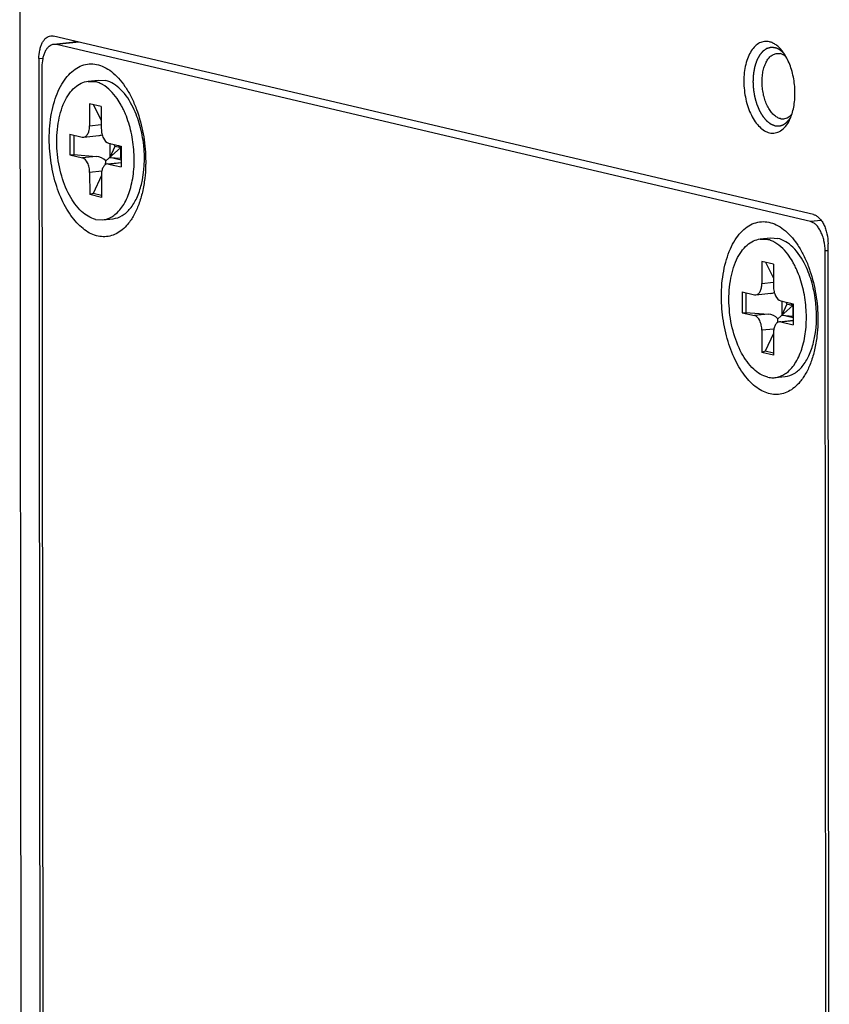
# Model space of a CAD drawing. Header units: millimetres. Extents: x 0 to 2731, y -3524 to -2222.
# Tile 172 of 221: x 2557 to 2588, y -3191 to -3154. Entities that reach past the tile are written whole.
import ezdxf

# ---------------------------------------------------------------- set-up
doc = ezdxf.new("R2010")
doc.units = ezdxf.units.MM
doc.header["$LTSCALE"] = 46.255
doc.layers.add('00_COMPONENTS', color=7, linetype='CONTINUOUS')

msp = doc.modelspace()

# ---------------------------------------------------------------- linework, layer by layer
at = {"layer": '00_COMPONENTS', "color": 7}
for p, q in [((2557.16, -3145.191), (2557.22, -3203.931)), ((2587.353, -3161.159), (2558.447, -3154.378)), ((2559.375, -3154.596), (2558.454, -3154.694)), ((2587.242, -3161.429), (2558.559, -3154.7)), ((2557.892, -3155.235), (2557.942, -3203.854)), ((2558.004, -3155.558), (2558.053, -3203.842)), ((2559.763, -3156.092), (2560.151, -3156.051)), ((2559.764, -3156.098), (2560.041, -3156.11)), ((2560.151, -3156.051), (2560.428, -3156.069)), ((2559.82, -3156.947), (2559.82, -3157.786)), ((2560.264, -3157.051), (2559.82, -3156.947)), ((2559.959, -3156.98), (2560.265, -3157.576)), ((2560.264, -3157.051), (2560.265, -3157.891)), ((2559.071, -3158.104), (2559.071, -3158.894)), ((2559.071, -3158.104), (2559.543, -3158.215)), ((2559.215, -3158.138), (2559.216, -3158.884)), ((2559.543, -3158.215), (2559.595, -3158.217)), ((2559.595, -3158.218), (2560.165, -3158.158)), ((2560.434, -3159.122), (2561, -3158.626)), ((2560.544, -3158.45), (2561.016, -3158.561)), ((2560.585, -3158.45), (2560.586, -3158.989)), ((2560.777, -3158.574), (2560.586, -3158.989)), ((2560.737, -3158.495), (2560.777, -3158.574)), ((2561.016, -3158.63), (2560.777, -3158.574)), ((2561, -3158.626), (2560.913, -3158.536)), ((2561, -3158.626), (2561.006, -3158.56)), ((2561, -3158.626), (2561, -3159.021)), ((2561, -3158.626), (2561.016, -3158.88)), ((2561.016, -3158.561), (2561.017, -3159.351)), ((2559.071, -3158.894), (2559.216, -3158.884)), ((2559.071, -3158.894), (2559.544, -3159.005)), ((2559.216, -3158.884), (2560.068, -3158.949)), ((2561.017, -3159.09), (2560.586, -3158.989)), ((2560.586, -3158.989), (2561, -3159.021)), ((2561, -3159.021), (2561.017, -3159.06)), ((2560.492, -3159.236), (2561.017, -3159.18)), ((2560.544, -3159.24), (2560.492, -3159.237)), ((2560.544, -3159.24), (2561.017, -3159.351)), ((2559.822, -3159.564), (2559.823, -3160.403)), ((2560.267, -3159.68), (2559.952, -3160.363)), ((2560.267, -3159.668), (2560.268, -3160.508)), ((2559.952, -3160.363), (2559.823, -3160.403)), ((2560.268, -3160.508), (2559.823, -3160.403)), ((2560.268, -3160.437), (2559.952, -3160.363)), ((2560.046, -3161.344), (2560.323, -3161.357)), ((2560.324, -3161.362), (2560.711, -3161.321)), ((2585.334, -3162.09), (2585.721, -3162.049)), ((2585.334, -3162.096), (2585.611, -3162.109)), ((2585.721, -3162.049), (2585.999, -3162.067)), ((2587.959, -3211.062), (2587.91, -3162.276)), ((2587.848, -3210.931), (2587.799, -3162.547)), ((2585.39, -3162.945), (2585.391, -3163.785)), ((2585.835, -3163.049), (2585.39, -3162.945)), ((2585.529, -3162.978), (2585.835, -3163.574)), ((2585.835, -3163.049), (2585.835, -3163.889)), ((2584.641, -3164.102), (2584.642, -3164.892)), ((2584.641, -3164.102), (2585.113, -3164.213)), ((2584.785, -3164.136), (2584.786, -3164.882)), ((2585.113, -3164.213), (2585.166, -3164.215)), ((2585.166, -3164.217), (2585.735, -3164.156)), ((2586.005, -3165.12), (2586.57, -3164.624)), ((2586.114, -3164.448), (2586.586, -3164.559)), ((2586.156, -3164.448), (2586.156, -3164.987)), ((2586.348, -3164.572), (2586.156, -3164.987)), ((2586.307, -3164.493), (2586.348, -3164.572)), ((2586.586, -3164.628), (2586.348, -3164.572)), ((2586.57, -3164.624), (2586.483, -3164.534)), ((2586.57, -3164.624), (2586.576, -3164.558)), ((2586.57, -3164.624), (2586.57, -3165.019)), ((2586.57, -3164.624), (2586.587, -3164.878)), ((2586.586, -3164.559), (2586.587, -3165.349)), ((2584.642, -3164.892), (2584.786, -3164.882)), ((2584.642, -3164.892), (2585.114, -3165.003)), ((2584.786, -3164.882), (2585.638, -3164.947)), ((2586.587, -3165.088), (2586.156, -3164.987)), ((2586.156, -3164.987), (2586.57, -3165.019)), ((2586.57, -3165.019), (2586.587, -3165.058)), ((2586.062, -3165.234), (2586.587, -3165.179)), ((2586.115, -3165.238), (2586.062, -3165.235)), ((2586.115, -3165.238), (2586.587, -3165.349)), ((2585.393, -3165.562), (2585.393, -3166.401)), ((2585.837, -3165.678), (2585.523, -3166.361)), ((2585.837, -3165.666), (2585.838, -3166.506)), ((2585.523, -3166.361), (2585.393, -3166.401)), ((2585.838, -3166.506), (2585.393, -3166.401)), ((2585.838, -3166.435), (2585.523, -3166.361)), ((2585.894, -3167.361), (2586.281, -3167.319))]:
    msp.add_line(p, q, dxfattribs=at)
at = {"layer": '00_COMPONENTS', "color": 4}
for p, q in [((2559.428, -3154.608), (2558.559, -3154.7)), ((2557.892, -3155.235), (2558.039, -3155.22)), ((2559.82, -3157.786), (2560.265, -3157.739)), ((2560.068, -3158.949), (2559.544, -3159.005)), ((2560.544, -3159.24), (2561.017, -3159.189)), ((2560.282, -3159.515), (2559.822, -3159.564)), ((2587.653, -3161.385), (2587.242, -3161.429)), ((2587.91, -3162.535), (2587.799, -3162.547)), ((2585.391, -3163.785), (2585.835, -3163.737)), ((2585.638, -3164.947), (2585.114, -3165.003)), ((2586.115, -3165.238), (2586.587, -3165.188)), ((2585.852, -3165.513), (2585.393, -3165.562))]:
    msp.add_line(p, q, dxfattribs=at)
at = {"layer": '00_COMPONENTS', "color": 7}
for centre, radius, start, end in [((2559.836, -3156.984), 0.897, 71.9597, 76.7621), ((2559.707, -3157.281), 1.222, 60.064, 60.4603), ((2558.194, -3158.559), 3.228, 26.3072, 28.8927), ((2557.924, -3158.692), 3.528, 23.1493, 26.3008), ((2557.764, -3158.763), 3.703, 22.851, 23.173), ((2557.736, -3158.774), 3.733, 22.566, 22.8511), ((2585.406, -3162.982), 0.897, 71.9597, 76.7622), ((2585.277, -3163.279), 1.222, 60.064, 60.4604), ((2583.764, -3164.557), 3.228, 26.3072, 28.8927), ((2583.495, -3164.69), 3.528, 23.1493, 26.3008), ((2583.334, -3164.761), 3.703, 22.8511, 23.173), ((2583.307, -3164.772), 3.733, 22.566, 22.8511), ((2585.806, -3166.555), 0.81, 271.3917, 276.2618)]:
    msp.add_arc(centre, radius, start, end, dxfattribs=at)
for centre, major_axis, ratio, start_param, end_param in [((2560.067, -3157.666), (0.456, -0.27), 0.911488, -0.885721, -0.614034), ((2560.068, -3159.443), (0.456, -0.27), 0.911488, 1.280901, 2.066299), ((2560.068, -3159.443), (0.274, 0.506), 0.482805, -0.961693, -0.655214), ((2585.637, -3163.664), (0.456, -0.27), 0.911489, -0.885721, -0.614034), ((2585.639, -3165.441), (0.456, -0.27), 0.911489, 1.280901, 2.066299), ((2585.639, -3165.441), (0.274, 0.506), 0.482805, -0.96169, -0.655213)]:
    msp.add_ellipse(centre, major_axis=major_axis, ratio=ratio, start_param=start_param, end_param=end_param, dxfattribs=at)
for points, knots in [([(2557.892, -3155.235), (2557.892, -3155.126), (2557.907, -3154.965), (2557.961, -3154.766), (2558.014, -3154.638), (2558.08, -3154.531), (2558.158, -3154.448), (2558.246, -3154.392), (2558.311, -3154.375), (2558.343, -3154.371)], [0, 0, 0, 0, 0.312045, 0.455295, 0.586946, 0.705951, 0.812654, 0.909242, 1, 1, 1, 1]), ([(2558.343, -3154.371), (2558.351, -3154.37), (2558.386, -3154.368), (2558.422, -3154.372), (2558.447, -3154.378)], [0, 0, 0, 0, 0.247279, 1, 1, 1, 1]), ([(2559.238, -3154.563), (2559.236, -3154.567), (2559.233, -3154.575), (2559.229, -3154.585), (2559.226, -3154.593), (2559.224, -3154.598), (2559.222, -3154.601), (2559.222, -3154.604), (2559.221, -3154.606), (2559.22, -3154.609), (2559.219, -3154.611), (2559.218, -3154.612)], [0, 0, 0, 0, 0.25, 0.5, 0.625, 0.75, 0.8125, 0.84375, 0.875, 0.9375, 1, 1, 1, 1]), ([(2559.238, -3154.563), (2559.236, -3154.567), (2559.229, -3154.584), (2559.223, -3154.6), (2559.218, -3154.612)], [0, 0, 0, 0, 0.246843, 1, 1, 1, 1]), ([(2585.679, -3154.595), (2585.648, -3154.588), (2585.584, -3154.579), (2585.489, -3154.581), (2585.395, -3154.601), (2585.272, -3154.651), (2585.125, -3154.759), (2584.979, -3154.944), (2584.86, -3155.18), (2584.773, -3155.458), (2584.719, -3155.768), (2584.702, -3156.098), (2584.721, -3156.437), (2584.776, -3156.772), (2584.865, -3157.09), (2584.984, -3157.38), (2585.13, -3157.63), (2585.297, -3157.832), (2585.48, -3157.978), (2585.616, -3158.036), (2585.683, -3158.052)], [0, 0, 0, 0, 0.022191, 0.043938, 0.065719, 0.088007, 0.135583, 0.189186, 0.249713, 0.3169, 0.389672, 0.466412, 0.545177, 0.623868, 0.700394, 0.772827, 0.839582, 0.899628, 0.95277, 1, 1, 1, 1]), ([(2586.168, -3154.944), (2586.133, -3154.899), (2586.059, -3154.817), (2585.938, -3154.713), (2585.812, -3154.638), (2585.723, -3154.606), (2585.679, -3154.595)], [0, 0, 0, 0, 0.281156, 0.540143, 0.778547, 1, 1, 1, 1]), ([(2558.454, -3154.694), (2558.422, -3154.697), (2558.358, -3154.715), (2558.27, -3154.771), (2558.192, -3154.854), (2558.125, -3154.961), (2558.072, -3155.089), (2558.018, -3155.288), (2558.004, -3155.448), (2558.004, -3155.558)], [0, 0, 0, 0, 0.090758, 0.187346, 0.294049, 0.413054, 0.544705, 0.687954, 1, 1, 1, 1]), ([(2558.559, -3154.7), (2558.55, -3154.698), (2558.516, -3154.692), (2558.48, -3154.691), (2558.454, -3154.694)], [0, 0, 0, 0, 0.254802, 1, 1, 1, 1]), ([(2586.31, -3155.156), (2586.299, -3155.137), (2586.256, -3155.064), (2586.207, -3154.994), (2586.168, -3154.944)], [0, 0, 0, 0, 0.258803, 1, 1, 1, 1]), ([(2586.098, -3157.514), (2586.053, -3157.503), (2585.962, -3157.466), (2585.839, -3157.372), (2585.725, -3157.242), (2585.623, -3157.08), (2585.538, -3156.892), (2585.471, -3156.684), (2585.425, -3156.463), (2585.401, -3156.235), (2585.4, -3156.009), (2585.422, -3155.792), (2585.467, -3155.591), (2585.533, -3155.412), (2585.617, -3155.262), (2585.719, -3155.145), (2585.835, -3155.066), (2585.922, -3155.041), (2585.964, -3155.036)], [0, 0, 0, 0, 0.046211, 0.097785, 0.155685, 0.219876, 0.289591, 0.363565, 0.440206, 0.51774, 0.594331, 0.668208, 0.737787, 0.801812, 0.859535, 0.910943, 0.957032, 1, 1, 1, 1]), ([(2585.964, -3155.036), (2585.975, -3155.035), (2586.019, -3155.032), (2586.063, -3155.037), (2586.095, -3155.045)], [0, 0, 0, 0, 0.247279, 1, 1, 1, 1]), ([(2586.31, -3155.156), (2586.277, -3155.129), (2586.209, -3155.083), (2586.133, -3155.054), (2586.095, -3155.045)], [0, 0, 0, 0, 0.522748, 1, 1, 1, 1]), ([(2586.542, -3157.333), (2586.568, -3157.25), (2586.611, -3157.075), (2586.661, -3156.704), (2586.653, -3156.22), (2586.559, -3155.745), (2586.433, -3155.393), (2586.353, -3155.231), (2586.31, -3155.156)], [0, 0, 0, 0, 0.116507, 0.240209, 0.500008, 0.759802, 0.8835, 1, 1, 1, 1]), ([(2558.285, -3158.289), (2558.284, -3158.122), (2558.298, -3157.795), (2558.362, -3157.319), (2558.468, -3156.876), (2558.613, -3156.477), (2558.795, -3156.131), (2559.009, -3155.845), (2559.252, -3155.627), (2559.519, -3155.484), (2559.804, -3155.421), (2560.096, -3155.443), (2560.386, -3155.546), (2560.667, -3155.726), (2560.932, -3155.977), (2561.177, -3156.293), (2561.396, -3156.666), (2561.518, -3156.939), (2561.574, -3157.082)], [0, 0, 0, 0, 0.082285, 0.161533, 0.236573, 0.306472, 0.370631, 0.428907, 0.48177, 0.530444, 0.576932, 0.623731, 0.673265, 0.727359, 0.787044, 0.852628, 0.923843, 1, 1, 1, 1]), ([(2560.046, -3161.344), (2559.848, -3161.298), (2559.442, -3161.037), (2559.002, -3160.407), (2558.691, -3159.576), (2558.547, -3158.642), (2558.587, -3157.719), (2558.776, -3157.018), (2559.027, -3156.572), (2559.242, -3156.323), (2559.49, -3156.156), (2559.674, -3156.103), (2559.764, -3156.093)], [0, 0, 0, 0, 0.097063, 0.219105, 0.362739, 0.517034, 0.667558, 0.80114, 0.858984, 0.910567, 0.956845, 1, 1, 1, 1]), ([(2560.309, -3156.218), (2560.293, -3156.209), (2560.23, -3156.175), (2560.164, -3156.147), (2560.113, -3156.131)], [0, 0, 0, 0, 0.257913, 1, 1, 1, 1]), ([(2561.478, -3157.096), (2561.355, -3156.844), (2561.082, -3156.416), (2560.643, -3156.12), (2560.428, -3156.069)], [0, 0, 0, 0, 0.560411, 1, 1, 1, 1]), ([(2561.02, -3157), (2560.972, -3156.913), (2560.788, -3156.615), (2560.536, -3156.348), (2560.316, -3156.222)], [0, 0, 0, 0, 0.280899, 1, 1, 1, 1]), ([(2561.79, -3160.019), (2561.909, -3159.537), (2561.94, -3158.764), (2561.758, -3157.784), (2561.585, -3157.313), (2561.478, -3157.096)], [0, 0, 0, 0, 0.499148, 0.75726, 1, 1, 1, 1]), ([(2561.574, -3157.082), (2561.581, -3157.1), (2561.609, -3157.172), (2561.635, -3157.244), (2561.653, -3157.298)], [0, 0, 0, 0, 0.247906, 1, 1, 1, 1]), ([(2561.361, -3160.212), (2561.427, -3159.99), (2561.516, -3159.516), (2561.527, -3158.78), (2561.423, -3158.041), (2561.277, -3157.565), (2561.184, -3157.341)], [0, 0, 0, 0, 0.236991, 0.492054, 0.751415, 1, 1, 1, 1]), ([(2561.653, -3157.298), (2561.753, -3157.592), (2561.902, -3158.205), (2561.953, -3158.833), (2561.953, -3159.15)], [0, 0, 0, 0, 0.494963, 1, 1, 1, 1]), ([(2585.683, -3158.052), (2585.718, -3158.06), (2585.792, -3158.07), (2585.902, -3158.063), (2586.009, -3158.032), (2586.15, -3157.959), (2586.311, -3157.809), (2586.405, -3157.655), (2586.447, -3157.57)], [0, 0, 0, 0, 0.113283, 0.224375, 0.336533, 0.452873, 0.707007, 1, 1, 1, 1]), ([(2586.098, -3157.514), (2586.109, -3157.516), (2586.152, -3157.525), (2586.196, -3157.526), (2586.229, -3157.522)], [0, 0, 0, 0, 0.254816, 1, 1, 1, 1]), ([(2586.229, -3157.522), (2586.257, -3157.519), (2586.315, -3157.506), (2586.398, -3157.467), (2586.475, -3157.408), (2586.52, -3157.359), (2586.542, -3157.333)], [0, 0, 0, 0, 0.231284, 0.47076, 0.725355, 1, 1, 1, 1]), ([(2586.447, -3157.57), (2586.456, -3157.551), (2586.492, -3157.474), (2586.522, -3157.394), (2586.542, -3157.333)], [0, 0, 0, 0, 0.241203, 1, 1, 1, 1]), ([(2559.595, -3158.218), (2559.628, -3158.215), (2559.697, -3158.182), (2559.767, -3158.081), (2559.811, -3157.944), (2559.82, -3157.841), (2559.82, -3157.786)], [0, 0, 0, 0, 0.186374, 0.411677, 0.687609, 1, 1, 1, 1]), ([(2560.265, -3157.891), (2560.265, -3157.956), (2560.28, -3158.084), (2560.346, -3158.287), (2560.455, -3158.429), (2560.544, -3158.45)], [0, 0, 0, 0, 0.29816, 0.580813, 1, 1, 1, 1]), ([(2561.273, -3161.527), (2561.209, -3161.603), (2561.074, -3161.741), (2560.841, -3161.898), (2560.592, -3161.991), (2560.332, -3162.017), (2560.069, -3161.975), (2559.809, -3161.868), (2559.557, -3161.699), (2559.318, -3161.471), (2559.095, -3161.191), (2558.892, -3160.863), (2558.713, -3160.493), (2558.561, -3160.089), (2558.44, -3159.659), (2558.322, -3159.059), (2558.285, -3158.597), (2558.285, -3158.289)], [0, 0, 0, 0, 0.052717, 0.101299, 0.147089, 0.191915, 0.237798, 0.286547, 0.33948, 0.397344, 0.460371, 0.528382, 0.600881, 0.677137, 0.756245, 0.837181, 1, 1, 1, 1]), ([(2559.822, -3159.564), (2559.822, -3159.499), (2559.807, -3159.371), (2559.742, -3159.168), (2559.633, -3159.026), (2559.544, -3159.005)], [0, 0, 0, 0, 0.29816, 0.580813, 1, 1, 1, 1]), ([(2560.492, -3159.236), (2560.46, -3159.24), (2560.391, -3159.273), (2560.32, -3159.374), (2560.276, -3159.511), (2560.267, -3159.614), (2560.267, -3159.668)], [0, 0, 0, 0, 0.186374, 0.411677, 0.687609, 1, 1, 1, 1]), ([(2561.953, -3159.15), (2561.953, -3159.204), (2561.951, -3159.416), (2561.936, -3159.628), (2561.918, -3159.786)], [0, 0, 0, 0, 0.253622, 1, 1, 1, 1]), ([(2561.918, -3159.786), (2561.898, -3159.961), (2561.841, -3160.297), (2561.703, -3160.77), (2561.519, -3161.182), (2561.36, -3161.423), (2561.273, -3161.527)], [0, 0, 0, 0, 0.280792, 0.543096, 0.783361, 1, 1, 1, 1]), ([(2560.711, -3161.32), (2560.831, -3161.307), (2561.082, -3161.219), (2561.393, -3160.931), (2561.637, -3160.519), (2561.746, -3160.195), (2561.79, -3160.019)], [0, 0, 0, 0, 0.20316, 0.430721, 0.695849, 1, 1, 1, 1]), ([(2560.783, -3161.166), (2560.917, -3161.06), (2561.158, -3160.759), (2561.302, -3160.407), (2561.361, -3160.212)], [0, 0, 0, 0, 0.456403, 1, 1, 1, 1]), ([(2560.324, -3161.362), (2560.384, -3161.355), (2560.464, -3161.337), (2560.54, -3161.308), (2560.559, -3161.3)], [0, 0, 0, 0, 0.746036, 1, 1, 1, 1]), ([(2560.559, -3161.3), (2560.579, -3161.291), (2560.658, -3161.255), (2560.731, -3161.207), (2560.783, -3161.166)], [0, 0, 0, 0, 0.243175, 1, 1, 1, 1]), ([(2587.353, -3161.159), (2587.391, -3161.167), (2587.469, -3161.201), (2587.573, -3161.284), (2587.669, -3161.4), (2587.752, -3161.542), (2587.82, -3161.708), (2587.888, -3161.952), (2587.91, -3162.146), (2587.91, -3162.276)], [0, 0, 0, 0, 0.088552, 0.188188, 0.30077, 0.425929, 0.561734, 0.705213, 1, 1, 1, 1]), ([(2583.855, -3164.287), (2583.855, -3164.12), (2583.868, -3163.793), (2583.933, -3163.317), (2584.039, -3162.874), (2584.184, -3162.475), (2584.365, -3162.129), (2584.579, -3161.843), (2584.822, -3161.625), (2585.089, -3161.482), (2585.374, -3161.419), (2585.667, -3161.441), (2585.957, -3161.544), (2586.237, -3161.724), (2586.502, -3161.975), (2586.747, -3162.291), (2586.966, -3162.664), (2587.089, -3162.937), (2587.145, -3163.081)], [0, 0, 0, 0, 0.082285, 0.161533, 0.236573, 0.306472, 0.370631, 0.428907, 0.48177, 0.530444, 0.576932, 0.623731, 0.673265, 0.727359, 0.787044, 0.852628, 0.923843, 1, 1, 1, 1]), ([(2587.799, -3162.547), (2587.799, -3162.417), (2587.778, -3162.222), (2587.709, -3161.978), (2587.641, -3161.813), (2587.558, -3161.67), (2587.462, -3161.554), (2587.358, -3161.471), (2587.28, -3161.438), (2587.242, -3161.429)], [0, 0, 0, 0, 0.294787, 0.438266, 0.574071, 0.69923, 0.811812, 0.911448, 1, 1, 1, 1]), ([(2585.617, -3167.342), (2585.419, -3167.296), (2585.012, -3167.035), (2584.572, -3166.405), (2584.261, -3165.574), (2584.117, -3164.64), (2584.157, -3163.717), (2584.346, -3163.016), (2584.597, -3162.57), (2584.812, -3162.321), (2585.06, -3162.154), (2585.244, -3162.101), (2585.334, -3162.091)], [0, 0, 0, 0, 0.097063, 0.219105, 0.362739, 0.517034, 0.667557, 0.80114, 0.858984, 0.910567, 0.956845, 1, 1, 1, 1]), ([(2585.879, -3162.216), (2585.863, -3162.207), (2585.8, -3162.173), (2585.734, -3162.145), (2585.684, -3162.129)], [0, 0, 0, 0, 0.257913, 1, 1, 1, 1]), ([(2587.049, -3163.094), (2586.925, -3162.842), (2586.652, -3162.414), (2586.213, -3162.118), (2585.999, -3162.067)], [0, 0, 0, 0, 0.560411, 1, 1, 1, 1]), ([(2586.59, -3162.998), (2586.542, -3162.911), (2586.358, -3162.613), (2586.106, -3162.346), (2585.887, -3162.22)], [0, 0, 0, 0, 0.2809, 1, 1, 1, 1]), ([(2587.36, -3166.017), (2587.48, -3165.535), (2587.511, -3164.762), (2587.328, -3163.782), (2587.155, -3163.311), (2587.049, -3163.094)], [0, 0, 0, 0, 0.499148, 0.75726, 1, 1, 1, 1]), ([(2587.145, -3163.081), (2587.152, -3163.098), (2587.179, -3163.17), (2587.205, -3163.242), (2587.224, -3163.296)], [0, 0, 0, 0, 0.247906, 1, 1, 1, 1]), ([(2586.931, -3166.21), (2586.998, -3165.988), (2587.086, -3165.514), (2587.097, -3164.778), (2586.993, -3164.039), (2586.847, -3163.563), (2586.754, -3163.34)], [0, 0, 0, 0, 0.236991, 0.492054, 0.751415, 1, 1, 1, 1]), ([(2587.224, -3163.296), (2587.323, -3163.59), (2587.472, -3164.203), (2587.523, -3164.831), (2587.524, -3165.148)], [0, 0, 0, 0, 0.494963, 1, 1, 1, 1]), ([(2585.166, -3164.216), (2585.198, -3164.213), (2585.267, -3164.18), (2585.338, -3164.079), (2585.381, -3163.942), (2585.391, -3163.839), (2585.391, -3163.785)], [0, 0, 0, 0, 0.186374, 0.411677, 0.687609, 1, 1, 1, 1]), ([(2585.835, -3163.889), (2585.836, -3163.954), (2585.85, -3164.082), (2585.916, -3164.285), (2586.025, -3164.427), (2586.114, -3164.448)], [0, 0, 0, 0, 0.29816, 0.580813, 1, 1, 1, 1]), ([(2586.843, -3167.525), (2586.779, -3167.601), (2586.644, -3167.739), (2586.412, -3167.896), (2586.162, -3167.989), (2585.903, -3168.015), (2585.639, -3167.973), (2585.379, -3167.866), (2585.128, -3167.697), (2584.888, -3167.47), (2584.665, -3167.189), (2584.462, -3166.861), (2584.283, -3166.492), (2584.132, -3166.087), (2584.01, -3165.657), (2583.892, -3165.057), (2583.855, -3164.595), (2583.855, -3164.287)], [0, 0, 0, 0, 0.052717, 0.101299, 0.147089, 0.191915, 0.237798, 0.286547, 0.33948, 0.397344, 0.460371, 0.528382, 0.600881, 0.677137, 0.756245, 0.837181, 1, 1, 1, 1]), ([(2585.393, -3165.562), (2585.393, -3165.497), (2585.378, -3165.369), (2585.312, -3165.166), (2585.203, -3165.024), (2585.114, -3165.003)], [0, 0, 0, 0, 0.29816, 0.580813, 1, 1, 1, 1]), ([(2586.062, -3165.235), (2586.03, -3165.238), (2585.961, -3165.271), (2585.89, -3165.372), (2585.847, -3165.509), (2585.837, -3165.612), (2585.837, -3165.666)], [0, 0, 0, 0, 0.186374, 0.411677, 0.687609, 1, 1, 1, 1]), ([(2587.524, -3165.148), (2587.524, -3165.202), (2587.521, -3165.414), (2587.506, -3165.627), (2587.488, -3165.784)], [0, 0, 0, 0, 0.253622, 1, 1, 1, 1]), ([(2587.488, -3165.784), (2587.468, -3165.959), (2587.411, -3166.295), (2587.274, -3166.768), (2587.089, -3167.181), (2586.93, -3167.421), (2586.843, -3167.525)], [0, 0, 0, 0, 0.280792, 0.543096, 0.783361, 1, 1, 1, 1]), ([(2586.281, -3167.318), (2586.402, -3167.305), (2586.653, -3167.217), (2586.963, -3166.929), (2587.208, -3166.517), (2587.316, -3166.193), (2587.36, -3166.017)], [0, 0, 0, 0, 0.20316, 0.430721, 0.695849, 1, 1, 1, 1]), ([(2586.353, -3167.165), (2586.488, -3167.058), (2586.728, -3166.757), (2586.872, -3166.405), (2586.931, -3166.21)], [0, 0, 0, 0, 0.456403, 1, 1, 1, 1]), ([(2585.894, -3167.36), (2585.954, -3167.353), (2586.035, -3167.335), (2586.111, -3167.306), (2586.13, -3167.298)], [0, 0, 0, 0, 0.746036, 1, 1, 1, 1]), ([(2586.13, -3167.298), (2586.149, -3167.29), (2586.228, -3167.253), (2586.301, -3167.205), (2586.353, -3167.165)], [0, 0, 0, 0, 0.243175, 1, 1, 1, 1])]:
    msp.add_open_spline(points, degree=3, knots=knots, dxfattribs=at)
at = {"layer": '00_COMPONENTS', "color": 4}
for points, knots in [([(2585.887, -3154.82), (2585.874, -3154.819), (2585.853, -3154.818), (2585.826, -3154.817), (2585.806, -3154.815), (2585.789, -3154.814), (2585.776, -3154.813), (2585.766, -3154.813), (2585.755, -3154.812), (2585.747, -3154.812), (2585.74, -3154.811), (2585.736, -3154.811), (2585.733, -3154.811), (2585.73, -3154.811), (2585.728, -3154.811), (2585.727, -3154.81), (2585.726, -3154.81), (2585.725, -3154.81), (2585.725, -3154.811), (2585.724, -3154.811), (2585.722, -3154.811), (2585.72, -3154.812), (2585.718, -3154.813), (2585.715, -3154.814), (2585.711, -3154.815), (2585.704, -3154.817), (2585.696, -3154.819), (2585.686, -3154.822), (2585.676, -3154.825), (2585.664, -3154.829), (2585.647, -3154.834), (2585.631, -3154.839), (2585.618, -3154.843), (2585.608, -3154.846), (2585.599, -3154.849), (2585.591, -3154.851), (2585.584, -3154.853), (2585.58, -3154.854), (2585.577, -3154.855), (2585.574, -3154.856), (2585.572, -3154.857), (2585.571, -3154.857), (2585.57, -3154.857), (2585.569, -3154.857), (2585.569, -3154.858), (2585.568, -3154.858), (2585.567, -3154.859), (2585.565, -3154.861), (2585.563, -3154.862), (2585.56, -3154.864), (2585.556, -3154.867), (2585.55, -3154.871), (2585.543, -3154.877), (2585.534, -3154.883), (2585.525, -3154.889), (2585.513, -3154.898), (2585.498, -3154.908), (2585.483, -3154.919), (2585.471, -3154.928), (2585.462, -3154.934), (2585.453, -3154.94), (2585.445, -3154.946), (2585.439, -3154.95), (2585.436, -3154.953), (2585.433, -3154.955), (2585.43, -3154.956), (2585.429, -3154.958), (2585.427, -3154.958), (2585.426, -3154.959), (2585.426, -3154.959), (2585.425, -3154.96), (2585.425, -3154.961), (2585.424, -3154.962), (2585.422, -3154.964), (2585.42, -3154.967), (2585.417, -3154.97), (2585.414, -3154.974), (2585.409, -3154.981), (2585.402, -3154.989), (2585.394, -3154.999), (2585.386, -3155.008), (2585.375, -3155.021), (2585.362, -3155.038), (2585.349, -3155.054), (2585.338, -3155.067), (2585.33, -3155.077), (2585.322, -3155.086), (2585.315, -3155.095), (2585.31, -3155.101), (2585.307, -3155.105), (2585.304, -3155.108), (2585.302, -3155.111), (2585.3, -3155.113), (2585.299, -3155.114), (2585.298, -3155.115), (2585.298, -3155.116), (2585.298, -3155.117), (2585.297, -3155.118), (2585.296, -3155.119), (2585.295, -3155.122), (2585.293, -3155.125), (2585.291, -3155.129), (2585.288, -3155.134), (2585.284, -3155.143), (2585.279, -3155.153), (2585.272, -3155.166), (2585.266, -3155.178), (2585.257, -3155.195), (2585.246, -3155.215), (2585.236, -3155.236), (2585.227, -3155.253), (2585.221, -3155.265), (2585.214, -3155.278), (2585.209, -3155.288), (2585.205, -3155.296), (2585.202, -3155.301), (2585.2, -3155.306), (2585.198, -3155.309), (2585.197, -3155.311), (2585.196, -3155.313), (2585.195, -3155.314), (2585.195, -3155.315), (2585.195, -3155.316), (2585.194, -3155.317), (2585.193, -3155.319), (2585.192, -3155.322), (2585.191, -3155.326), (2585.19, -3155.331), (2585.188, -3155.337), (2585.184, -3155.347), (2585.18, -3155.359), (2585.176, -3155.374), (2585.171, -3155.389), (2585.165, -3155.409), (2585.157, -3155.433), (2585.149, -3155.458), (2585.142, -3155.478), (2585.137, -3155.492), (2585.133, -3155.507), (2585.129, -3155.52), (2585.125, -3155.529), (2585.123, -3155.536), (2585.122, -3155.541), (2585.121, -3155.544), (2585.12, -3155.547), (2585.119, -3155.549), (2585.119, -3155.551), (2585.118, -3155.552), (2585.118, -3155.553), (2585.118, -3155.554), (2585.117, -3155.556), (2585.117, -3155.56), (2585.116, -3155.564), (2585.115, -3155.57), (2585.114, -3155.577), (2585.112, -3155.588), (2585.109, -3155.601), (2585.106, -3155.618), (2585.103, -3155.635), (2585.099, -3155.657), (2585.095, -3155.684), (2585.09, -3155.712), (2585.086, -3155.734), (2585.083, -3155.751), (2585.08, -3155.767), (2585.077, -3155.781), (2585.075, -3155.792), (2585.074, -3155.799), (2585.073, -3155.804), (2585.072, -3155.809), (2585.072, -3155.812), (2585.071, -3155.815), (2585.071, -3155.817), (2585.071, -3155.819), (2585.071, -3155.822), (2585.07, -3155.826), (2585.07, -3155.83), (2585.07, -3155.836), (2585.069, -3155.844), (2585.069, -3155.856), (2585.068, -3155.871), (2585.067, -3155.889), (2585.066, -3155.907), (2585.065, -3155.931), (2585.063, -3155.961), (2585.061, -3155.998), (2585.059, -3156.028), (2585.058, -3156.052), (2585.057, -3156.067), (2585.056, -3156.079), (2585.056, -3156.088), (2585.055, -3156.095), (2585.055, -3156.101), (2585.055, -3156.104), (2585.055, -3156.106), (2585.055, -3156.108), (2585.055, -3156.111), (2585.055, -3156.116), (2585.056, -3156.124), (2585.056, -3156.133), (2585.057, -3156.145), (2585.058, -3156.161), (2585.059, -3156.185), (2585.061, -3156.215), (2585.063, -3156.252), (2585.065, -3156.288), (2585.067, -3156.318), (2585.068, -3156.343), (2585.069, -3156.358), (2585.069, -3156.37), (2585.07, -3156.379), (2585.07, -3156.387), (2585.071, -3156.392), (2585.071, -3156.395), (2585.071, -3156.397), (2585.071, -3156.4), (2585.072, -3156.403), (2585.073, -3156.408), (2585.074, -3156.415), (2585.075, -3156.424), (2585.077, -3156.436), (2585.08, -3156.451), (2585.084, -3156.475), (2585.089, -3156.505), (2585.095, -3156.541), (2585.101, -3156.577), (2585.105, -3156.607), (2585.109, -3156.631), (2585.112, -3156.646), (2585.114, -3156.658), (2585.115, -3156.667), (2585.117, -3156.675), (2585.117, -3156.68), (2585.118, -3156.683), (2585.118, -3156.685), (2585.119, -3156.687), (2585.12, -3156.69), (2585.121, -3156.695), (2585.123, -3156.702), (2585.125, -3156.711), (2585.129, -3156.722), (2585.133, -3156.736), (2585.139, -3156.759), (2585.147, -3156.788), (2585.157, -3156.822), (2585.166, -3156.856), (2585.174, -3156.884), (2585.181, -3156.907), (2585.185, -3156.921), (2585.188, -3156.933), (2585.19, -3156.941), (2585.192, -3156.948), (2585.193, -3156.953), (2585.194, -3156.956), (2585.195, -3156.958), (2585.196, -3156.96), (2585.197, -3156.963), (2585.199, -3156.967), (2585.201, -3156.974), (2585.205, -3156.982), (2585.209, -3156.992), (2585.215, -3157.006), (2585.223, -3157.027), (2585.234, -3157.053), (2585.247, -3157.084), (2585.258, -3157.111), (2585.267, -3157.132), (2585.274, -3157.147), (2585.28, -3157.163), (2585.286, -3157.176), (2585.29, -3157.187), (2585.293, -3157.193), (2585.295, -3157.199), (2585.297, -3157.203), (2585.298, -3157.206), (2585.299, -3157.208), (2585.3, -3157.21), (2585.3, -3157.211), (2585.301, -3157.211), (2585.301, -3157.213), (2585.302, -3157.214), (2585.304, -3157.217), (2585.306, -3157.221), (2585.309, -3157.225), (2585.312, -3157.231), (2585.317, -3157.239), (2585.324, -3157.251), (2585.332, -3157.264), (2585.339, -3157.277), (2585.35, -3157.295), (2585.363, -3157.317), (2585.376, -3157.339), (2585.387, -3157.357), (2585.394, -3157.37), (2585.402, -3157.384), (2585.409, -3157.395), (2585.414, -3157.404), (2585.417, -3157.409), (2585.42, -3157.414), (2585.422, -3157.417), (2585.424, -3157.42), (2585.425, -3157.422), (2585.425, -3157.423), (2585.426, -3157.424), (2585.427, -3157.424), (2585.427, -3157.425), (2585.429, -3157.427), (2585.43, -3157.429), (2585.433, -3157.432), (2585.436, -3157.435), (2585.439, -3157.44), (2585.445, -3157.447), (2585.453, -3157.455), (2585.462, -3157.466), (2585.471, -3157.477), (2585.483, -3157.491), (2585.498, -3157.509), (2585.513, -3157.526), (2585.525, -3157.541), (2585.534, -3157.551), (2585.543, -3157.562), (2585.55, -3157.571), (2585.556, -3157.578), (2585.56, -3157.582), (2585.563, -3157.586), (2585.565, -3157.588), (2585.567, -3157.591), (2585.568, -3157.592), (2585.569, -3157.593), (2585.57, -3157.594), (2585.57, -3157.594), (2585.571, -3157.595), (2585.572, -3157.596), (2585.574, -3157.598), (2585.577, -3157.599), (2585.58, -3157.602), (2585.584, -3157.605), (2585.591, -3157.61), (2585.599, -3157.617), (2585.608, -3157.624), (2585.618, -3157.632), (2585.631, -3157.642), (2585.647, -3157.654), (2585.664, -3157.667), (2585.677, -3157.677), (2585.686, -3157.685), (2585.696, -3157.692), (2585.704, -3157.698), (2585.711, -3157.703), (2585.715, -3157.707), (2585.718, -3157.709), (2585.72, -3157.711), (2585.722, -3157.713), (2585.724, -3157.714), (2585.725, -3157.714), (2585.725, -3157.715), (2585.726, -3157.715), (2585.727, -3157.715), (2585.728, -3157.716), (2585.73, -3157.717), (2585.733, -3157.718), (2585.736, -3157.719), (2585.741, -3157.721), (2585.748, -3157.724), (2585.756, -3157.728), (2585.766, -3157.732), (2585.777, -3157.736), (2585.79, -3157.742), (2585.808, -3157.749), (2585.828, -3157.757), (2585.856, -3157.769), (2585.876, -3157.777), (2585.89, -3157.783)], [0, 0, 0, 0, 0.015625, 0.023438, 0.03125, 0.039062, 0.042969, 0.046875, 0.050781, 0.054688, 0.056641, 0.058594, 0.05957, 0.060547, 0.061523, 0.062012, 0.062256, 0.0625, 0.062744, 0.062988, 0.063477, 0.064453, 0.06543, 0.066406, 0.068359, 0.070312, 0.074219, 0.078125, 0.082031, 0.085938, 0.09375, 0.101562, 0.105469, 0.109375, 0.113281, 0.117188, 0.119141, 0.121094, 0.12207, 0.123047, 0.124023, 0.124512, 0.124756, 0.125, 0.125244, 0.125488, 0.125977, 0.126953, 0.12793, 0.128906, 0.130859, 0.132812, 0.136719, 0.140625, 0.144531, 0.148438, 0.15625, 0.164062, 0.167969, 0.171875, 0.175781, 0.179688, 0.181641, 0.183594, 0.18457, 0.185547, 0.186523, 0.187012, 0.187256, 0.1875, 0.187744, 0.187988, 0.188477, 0.189453, 0.19043, 0.191406, 0.193359, 0.195312, 0.199219, 0.203125, 0.207031, 0.210938, 0.21875, 0.226562, 0.230469, 0.234375, 0.238281, 0.242188, 0.244141, 0.246094, 0.24707, 0.248047, 0.249023, 0.249512, 0.249756, 0.25, 0.250244, 0.250488, 0.250977, 0.251953, 0.25293, 0.253906, 0.255859, 0.257812, 0.261719, 0.265625, 0.269531, 0.273438, 0.28125, 0.289062, 0.292969, 0.296875, 0.300781, 0.304688, 0.306641, 0.308594, 0.30957, 0.310547, 0.311523, 0.312012, 0.312256, 0.3125, 0.312744, 0.312988, 0.313477, 0.314453, 0.31543, 0.316406, 0.318359, 0.320312, 0.324219, 0.328125, 0.332031, 0.335938, 0.34375, 0.351562, 0.355469, 0.359375, 0.363281, 0.367188, 0.369141, 0.371094, 0.37207, 0.373047, 0.374023, 0.374512, 0.374756, 0.375, 0.375244, 0.375488, 0.375977, 0.376953, 0.37793, 0.378906, 0.380859, 0.382812, 0.386719, 0.390625, 0.394531, 0.398438, 0.40625, 0.414062, 0.417969, 0.421875, 0.425781, 0.429688, 0.431641, 0.433594, 0.43457, 0.435547, 0.436523, 0.437012, 0.4375, 0.437988, 0.438477, 0.439453, 0.44043, 0.441406, 0.443359, 0.445312, 0.449219, 0.453125, 0.457031, 0.460938, 0.46875, 0.476562, 0.484375, 0.488281, 0.492188, 0.494141, 0.496094, 0.498047, 0.499023, 0.499512, 0.5, 0.500488, 0.500977, 0.501953, 0.503906, 0.505859, 0.507812, 0.511719, 0.515625, 0.523438, 0.53125, 0.539062, 0.546875, 0.550781, 0.554688, 0.556641, 0.558594, 0.560547, 0.561523, 0.562012, 0.5625, 0.562988, 0.563477, 0.564453, 0.566406, 0.568359, 0.570312, 0.574219, 0.578125, 0.585938, 0.59375, 0.601562, 0.609375, 0.613281, 0.617188, 0.619141, 0.621094, 0.623047, 0.624023, 0.624512, 0.625, 0.625488, 0.625977, 0.626953, 0.628906, 0.630859, 0.632812, 0.636719, 0.640625, 0.648438, 0.65625, 0.664062, 0.671875, 0.675781, 0.679688, 0.681641, 0.683594, 0.685547, 0.686523, 0.687012, 0.6875, 0.687988, 0.688477, 0.689453, 0.691406, 0.693359, 0.695312, 0.699219, 0.703125, 0.710938, 0.71875, 0.726562, 0.730469, 0.734375, 0.738281, 0.742188, 0.744141, 0.746094, 0.74707, 0.748047, 0.749023, 0.749512, 0.749756, 0.75, 0.750244, 0.750488, 0.750977, 0.751953, 0.75293, 0.753906, 0.755859, 0.757812, 0.761719, 0.765625, 0.769531, 0.773438, 0.78125, 0.789062, 0.792969, 0.796875, 0.800781, 0.804688, 0.806641, 0.808594, 0.80957, 0.810547, 0.811523, 0.812012, 0.812256, 0.8125, 0.812744, 0.812988, 0.813477, 0.814453, 0.81543, 0.816406, 0.818359, 0.820312, 0.824219, 0.828125, 0.832031, 0.835938, 0.84375, 0.851562, 0.855469, 0.859375, 0.863281, 0.867188, 0.869141, 0.871094, 0.87207, 0.873047, 0.874023, 0.874512, 0.874756, 0.875, 0.875244, 0.875488, 0.875977, 0.876953, 0.87793, 0.878906, 0.880859, 0.882812, 0.886719, 0.890625, 0.894531, 0.898438, 0.90625, 0.914062, 0.917969, 0.921875, 0.925781, 0.929688, 0.931641, 0.933594, 0.93457, 0.935547, 0.936523, 0.937012, 0.937256, 0.9375, 0.937744, 0.937988, 0.938477, 0.939453, 0.94043, 0.941406, 0.943359, 0.945312, 0.949219, 0.953125, 0.957031, 0.960938, 0.96875, 0.976562, 0.984375, 1, 1, 1, 1]), ([(2586.239, -3155.041), (2586.232, -3155.034), (2586.222, -3155.024), (2586.209, -3155.011), (2586.2, -3155.003), (2586.193, -3154.996), (2586.189, -3154.992), (2586.186, -3154.989), (2586.183, -3154.986), (2586.181, -3154.984), (2586.175, -3154.979), (2586.167, -3154.973), (2586.156, -3154.964), (2586.145, -3154.954), (2586.137, -3154.948), (2586.132, -3154.943), (2586.129, -3154.941), (2586.128, -3154.94), (2586.126, -3154.938), (2586.123, -3154.936), (2586.118, -3154.933), (2586.111, -3154.928), (2586.101, -3154.921), (2586.092, -3154.915), (2586.085, -3154.91), (2586.079, -3154.906), (2586.075, -3154.902), (2586.071, -3154.9), (2586.069, -3154.899), (2586.068, -3154.898), (2586.067, -3154.897), (2586.065, -3154.896), (2586.061, -3154.894), (2586.057, -3154.892), (2586.051, -3154.888), (2586.044, -3154.884), (2586.034, -3154.879), (2586.025, -3154.874), (2586.017, -3154.869), (2586.013, -3154.867), (2586.009, -3154.865), (2586.007, -3154.864), (2586.006, -3154.863), (2586.003, -3154.862), (2586, -3154.861), (2585.995, -3154.859), (2585.988, -3154.856), (2585.979, -3154.852), (2585.968, -3154.847), (2585.96, -3154.843), (2585.955, -3154.841), (2585.952, -3154.84), (2585.951, -3154.839), (2585.949, -3154.839), (2585.945, -3154.838), (2585.94, -3154.836), (2585.932, -3154.834), (2585.923, -3154.831), (2585.907, -3154.826), (2585.895, -3154.823), (2585.887, -3154.82)], [0, 0, 0, 0, 0.0625, 0.09375, 0.125, 0.140625, 0.15625, 0.164062, 0.171875, 0.179688, 0.1875, 0.21875, 0.25, 0.28125, 0.3125, 0.320312, 0.328125, 0.332031, 0.335938, 0.34375, 0.359375, 0.375, 0.40625, 0.4375, 0.453125, 0.46875, 0.484375, 0.492188, 0.496094, 0.5, 0.503906, 0.507812, 0.515625, 0.53125, 0.546875, 0.5625, 0.59375, 0.625, 0.640625, 0.65625, 0.664062, 0.667969, 0.671875, 0.679688, 0.6875, 0.703125, 0.71875, 0.75, 0.78125, 0.8125, 0.820312, 0.828125, 0.832031, 0.835938, 0.84375, 0.859375, 0.875, 0.90625, 0.9375, 1, 1, 1, 1]), ([(2585.89, -3157.783), (2585.904, -3157.784), (2585.925, -3157.787), (2585.949, -3157.79), (2585.962, -3157.791), (2585.973, -3157.792), (2585.981, -3157.793), (2585.988, -3157.794), (2585.993, -3157.795), (2585.996, -3157.795), (2585.998, -3157.795), (2586, -3157.796), (2586.001, -3157.796), (2586.001, -3157.795), (2586.003, -3157.795), (2586.005, -3157.795), (2586.009, -3157.794), (2586.014, -3157.794), (2586.019, -3157.793), (2586.026, -3157.792), (2586.039, -3157.791), (2586.056, -3157.789), (2586.073, -3157.786), (2586.085, -3157.785), (2586.092, -3157.784), (2586.098, -3157.783), (2586.103, -3157.783), (2586.107, -3157.782), (2586.109, -3157.782), (2586.11, -3157.782), (2586.111, -3157.782), (2586.112, -3157.781), (2586.114, -3157.781), (2586.116, -3157.78), (2586.119, -3157.779), (2586.123, -3157.777), (2586.13, -3157.774), (2586.138, -3157.771), (2586.148, -3157.767), (2586.158, -3157.763), (2586.168, -3157.759), (2586.178, -3157.756), (2586.188, -3157.752), (2586.197, -3157.748), (2586.203, -3157.746), (2586.208, -3157.744), (2586.211, -3157.743), (2586.213, -3157.742), (2586.216, -3157.741), (2586.217, -3157.741), (2586.218, -3157.74), (2586.218, -3157.74), (2586.219, -3157.74), (2586.22, -3157.739), (2586.221, -3157.738), (2586.223, -3157.737), (2586.226, -3157.735), (2586.229, -3157.733), (2586.233, -3157.73), (2586.239, -3157.726), (2586.247, -3157.721), (2586.256, -3157.714), (2586.266, -3157.708), (2586.275, -3157.702), (2586.285, -3157.695), (2586.294, -3157.689), (2586.302, -3157.684), (2586.308, -3157.679), (2586.312, -3157.677), (2586.315, -3157.675), (2586.317, -3157.673), (2586.319, -3157.672), (2586.319, -3157.672), (2586.32, -3157.671), (2586.321, -3157.67), (2586.323, -3157.668), (2586.327, -3157.665), (2586.331, -3157.66), (2586.335, -3157.656), (2586.341, -3157.65), (2586.351, -3157.64), (2586.366, -3157.625), (2586.38, -3157.611), (2586.39, -3157.6), (2586.396, -3157.594), (2586.401, -3157.59), (2586.405, -3157.586), (2586.408, -3157.582), (2586.41, -3157.58), (2586.411, -3157.579), (2586.412, -3157.579), (2586.413, -3157.578), (2586.414, -3157.576), (2586.415, -3157.574), (2586.418, -3157.57), (2586.421, -3157.566), (2586.427, -3157.558), (2586.433, -3157.549), (2586.441, -3157.538), (2586.451, -3157.523), (2586.47, -3157.497), (2586.486, -3157.475), (2586.496, -3157.46)], [0, 0, 0, 0, 0.0625, 0.09375, 0.109375, 0.125, 0.140625, 0.148438, 0.15625, 0.160156, 0.164062, 0.166016, 0.166992, 0.167969, 0.169922, 0.171875, 0.179688, 0.1875, 0.195312, 0.203125, 0.21875, 0.25, 0.28125, 0.296875, 0.304688, 0.3125, 0.320312, 0.328125, 0.330078, 0.332031, 0.333008, 0.333984, 0.335938, 0.339844, 0.34375, 0.351562, 0.359375, 0.375, 0.390625, 0.40625, 0.421875, 0.4375, 0.453125, 0.46875, 0.476562, 0.484375, 0.488281, 0.492188, 0.496094, 0.498047, 0.499023, 0.5, 0.500977, 0.501953, 0.503906, 0.507812, 0.511719, 0.515625, 0.523438, 0.53125, 0.546875, 0.5625, 0.578125, 0.59375, 0.609375, 0.625, 0.640625, 0.648438, 0.65625, 0.660156, 0.664062, 0.666016, 0.666992, 0.667969, 0.669922, 0.671875, 0.679688, 0.6875, 0.695312, 0.703125, 0.71875, 0.75, 0.78125, 0.796875, 0.804688, 0.8125, 0.820312, 0.828125, 0.830078, 0.832031, 0.833008, 0.833984, 0.835938, 0.839844, 0.84375, 0.851562, 0.859375, 0.875, 0.890625, 0.90625, 0.9375, 1, 1, 1, 1])]:
    msp.add_open_spline(points, degree=3, knots=knots, dxfattribs=at)
at = {"layer": '00_COMPONENTS', "color": 7}
msp.add_open_spline([(2585.617, -3167.342), (2585.685, -3167.358), (2585.756, -3167.366), (2585.825, -3167.364)], degree=3, dxfattribs=at)

doc.saveas('drawing.dxf')
